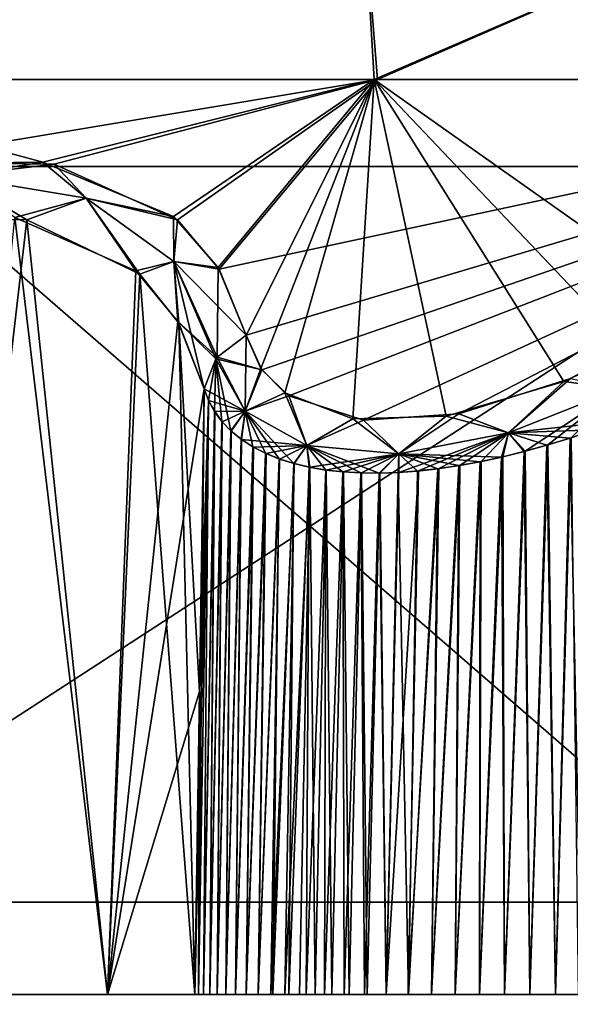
# Model space of a CAD drawing. Header units: millimetres. Extents: x -50 to 50, y -10.5 to 21.3.
# Tile 18 of 55: x -24.9 to -21, y 5.1 to 12.1. Entities that reach past the tile are written whole.
import ezdxf

# ---------------------------------------------------------------- set-up
doc = ezdxf.new("R2010")
doc.units = ezdxf.units.MM
doc.header["$LTSCALE"] = 65.185185
for name, color, linetype in [('102', 7, 'CONTINUOUS'), ('103', 7, 'CONTINUOUS'), ('3', 7, 'CONTINUOUS'), ('4', 7, 'CONTINUOUS'), ('46', 7, 'CONTINUOUS'), ('47', 7, 'CONTINUOUS'), ('51', 7, 'CONTINUOUS'), ('52', 7, 'CONTINUOUS'), ('72', 7, 'CONTINUOUS'), ('74', 7, 'CONTINUOUS'), ('96', 7, 'CONTINUOUS'), ('97', 7, 'CONTINUOUS')]:
    doc.layers.add(name, color=color, linetype=linetype)

msp = doc.modelspace()

# ---------------------------------------------------------------- linework, layer by layer
at = {"layer": '102', "linetype": 'Continuous'}
for points in [[(-25.8794, 11.082, 24.741), (-24.6602, 11.0676, 25.9835), (-25.369, 10.9826, 25.369), (-25.8794, 11.082, 24.741)], [(-24.6602, 11.0676, 25.9835), (-24.4339, 10.8255, 26.55), (-25.369, 10.9826, 25.369), (-24.6602, 11.0676, 25.9835)], [(-24.6602, 11.0676, 25.9835), (-23.788, 10.6726, 27.4868), (-24.4339, 10.8255, 26.55), (-24.6602, 11.0676, 25.9835)], [(-24.4339, 10.8255, 26.55), (-24.9374, 10.6895, 25.9644), (-25.369, 10.9826, 25.369), (-24.4339, 10.8255, 26.55)], [(-24.0833, 10.3138, 27.3768), (-24.9374, 10.6895, 25.9644), (-24.4339, 10.8255, 26.55), (-24.0833, 10.3138, 27.3768)], [(-23.8139, 10.3794, 27.8574), (-24.0833, 10.3138, 27.3768), (-24.4339, 10.8255, 26.55), (-23.8139, 10.3794, 27.8574)], [(-23.788, 10.6726, 27.4868), (-23.8139, 10.3794, 27.8574), (-24.4339, 10.8255, 26.55), (-23.788, 10.6726, 27.4868)], [(-23.788, 10.6726, 27.4868), (-23.4935, 10.3248, 28.3273), (-23.8139, 10.3794, 27.8574), (-23.788, 10.6726, 27.4868)], [(-23.7858, 9.955, 28.1987), (-24.0833, 10.3138, 27.3768), (-23.8139, 10.3794, 27.8574), (-23.7858, 9.955, 28.1987)], [(-23.5074, 9.7031, 29.1766), (-23.5088, 9.7014, 29.1759), (-23.8139, 10.3794, 27.8574), (-23.5074, 9.7031, 29.1766)], [(-23.5088, 9.7014, 29.1759), (-23.7858, 9.955, 28.1987), (-23.8139, 10.3794, 27.8574), (-23.5088, 9.7014, 29.1759)], [(-23.4935, 10.3248, 28.3273), (-23.3036, 9.8584, 29.235), (-23.8139, 10.3794, 27.8574), (-23.4935, 10.3248, 28.3273)], [(-23.3036, 9.8584, 29.235), (-23.5074, 9.7031, 29.1766), (-23.8139, 10.3794, 27.8574), (-23.3036, 9.8584, 29.235)], [(-23.5088, 9.7014, 29.1759), (-23.5176, 9.6898, 29.1706), (-23.7858, 9.955, 28.1987), (-23.5088, 9.7014, 29.1759)], [(-23.5176, 9.6898, 29.1706), (-23.601, 9.4794, 29.0639), (-23.7858, 9.955, 28.1987), (-23.5176, 9.6898, 29.1706)]]:
    msp.add_3dface(points, dxfattribs=at)
at = {"layer": '103', "linetype": 'Continuous'}
for points in [[(-23.3036, 9.8584, 29.235), (-23.1911, 9.6117, 29.7057), (-23.5074, 9.7031, 29.1766), (-23.3036, 9.8584, 29.235)], [(-23.3098, 9.321, 29.8991), (-23.601, 9.4794, 29.0639), (-23.5176, 9.6898, 29.1706), (-23.3098, 9.321, 29.8991)], [(-23.1911, 9.6117, 29.7057), (-23.5176, 9.6898, 29.1706), (-23.5088, 9.7014, 29.1759), (-23.1911, 9.6117, 29.7057)], [(-23.1911, 9.6117, 29.7057), (-23.3098, 9.321, 29.8991), (-23.5176, 9.6898, 29.1706), (-23.1911, 9.6117, 29.7057)], [(-23.5074, 9.7031, 29.1766), (-23.1911, 9.6117, 29.7057), (-23.5088, 9.7014, 29.1759), (-23.5074, 9.7031, 29.1766)], [(-23.1911, 9.6117, 29.7057), (-23.0022, 9.4295, 30.1263), (-23.3098, 9.321, 29.8991), (-23.1911, 9.6117, 29.7057)], [(-21.7999, 9.3009, 31.1922), (-21.0097, 9.5503, 31.3753), (-21.4477, 9.1678, 31.4791), (-21.7999, 9.3009, 31.1922)], [(-21.0097, 9.5503, 31.3753), (-20.6629, 9.4771, 31.5648), (-21.4477, 9.1678, 31.4791), (-21.0097, 9.5503, 31.3753)], [(-23.5683, 9.3949, 29.2489), (-23.601, 9.4794, 29.0639), (-23.3098, 9.321, 29.8991), (-23.5683, 9.3949, 29.2489)], [(-20.6629, 9.4771, 31.5648), (-21.3307, 9.0369, 31.5392), (-21.4477, 9.1678, 31.4791), (-20.6629, 9.4771, 31.5648)], [(-21.1695, 9.082, 31.5715), (-21.3307, 9.0369, 31.5392), (-20.6629, 9.4771, 31.5648), (-21.1695, 9.082, 31.5715)], [(-21.0055, 9.1327, 31.5949), (-21.1695, 9.082, 31.5715), (-20.6629, 9.4771, 31.5648), (-21.0055, 9.1327, 31.5949)], [(-23.0022, 9.4295, 30.1263), (-22.875, 9.0765, 30.59), (-23.3098, 9.321, 29.8991), (-23.0022, 9.4295, 30.1263)], [(-23.0022, 9.4295, 30.1263), (-22.4744, 9.2562, 30.7743), (-22.875, 9.0765, 30.59), (-23.0022, 9.4295, 30.1263)], [(-23.525, 9.3168, 29.4287), (-23.5683, 9.3949, 29.2489), (-23.3098, 9.321, 29.8991), (-23.525, 9.3168, 29.4287)], [(-23.4717, 9.2453, 29.6024), (-23.525, 9.3168, 29.4287), (-23.3098, 9.321, 29.8991), (-23.4717, 9.2453, 29.6024)], [(-23.4087, 9.18, 29.7711), (-23.4717, 9.2453, 29.6024), (-23.3098, 9.321, 29.8991), (-23.4087, 9.18, 29.7711)], [(-23.3349, 9.1198, 29.9374), (-23.4087, 9.18, 29.7711), (-23.3098, 9.321, 29.8991), (-23.3349, 9.1198, 29.9374)], [(-22.875, 9.0765, 30.59), (-23.3349, 9.1198, 29.9374), (-23.3098, 9.321, 29.8991), (-22.875, 9.0765, 30.59)], [(-22.4744, 9.2562, 30.7743), (-21.7999, 9.3009, 31.1922), (-22.2239, 9.0188, 31.1479), (-22.4744, 9.2562, 30.7743)], [(-21.7999, 9.3009, 31.1922), (-21.4477, 9.1678, 31.4791), (-22.2239, 9.0188, 31.1479), (-21.7999, 9.3009, 31.1922)], [(-22.4744, 9.2562, 30.7743), (-22.2239, 9.0188, 31.1479), (-22.875, 9.0765, 30.59), (-22.4744, 9.2562, 30.7743)], [(-21.4477, 9.1678, 31.4791), (-22.2224, 8.8869, 31.1741), (-22.2239, 9.0188, 31.1479), (-21.4477, 9.1678, 31.4791)], [(-22.0845, 8.8975, 31.2541), (-22.2224, 8.8869, 31.1741), (-21.4477, 9.1678, 31.4791), (-22.0845, 8.8975, 31.2541)], [(-21.9418, 8.9139, 31.3268), (-22.0845, 8.8975, 31.2541), (-21.4477, 9.1678, 31.4791), (-21.9418, 8.9139, 31.3268)], [(-21.7932, 8.9363, 31.3926), (-21.9418, 8.9139, 31.3268), (-21.4477, 9.1678, 31.4791), (-21.7932, 8.9363, 31.3926)], [(-21.641, 8.9645, 31.4502), (-21.7932, 8.9363, 31.3926), (-21.4477, 9.1678, 31.4791), (-21.641, 8.9645, 31.4502)], [(-21.4893, 8.9975, 31.4983), (-21.641, 8.9645, 31.4502), (-21.4477, 9.1678, 31.4791), (-21.4893, 8.9975, 31.4983)], [(-21.3307, 9.0369, 31.5392), (-21.4893, 8.9975, 31.4983), (-21.4477, 9.1678, 31.4791), (-21.3307, 9.0369, 31.5392)], [(-23.2514, 9.0661, 30.0982), (-23.3349, 9.1198, 29.9374), (-22.875, 9.0765, 30.59), (-23.2514, 9.0661, 30.0982)], [(-23.1624, 9.0207, 30.2474), (-23.2514, 9.0661, 30.0982), (-22.875, 9.0765, 30.59), (-23.1624, 9.0207, 30.2474)], [(-23.0664, 8.9819, 30.3888), (-23.1624, 9.0207, 30.2474), (-22.875, 9.0765, 30.59), (-23.0664, 8.9819, 30.3888)], [(-22.9626, 8.9493, 30.5242), (-23.0664, 8.9819, 30.3888), (-22.875, 9.0765, 30.59), (-22.9626, 8.9493, 30.5242)], [(-22.8523, 8.9232, 30.6522), (-22.9626, 8.9493, 30.5242), (-22.875, 9.0765, 30.59), (-22.8523, 8.9232, 30.6522)], [(-22.2239, 9.0188, 31.1479), (-22.8523, 8.9232, 30.6522), (-22.875, 9.0765, 30.59), (-22.2239, 9.0188, 31.1479)], [(-22.7371, 8.9037, 30.7715), (-22.8523, 8.9232, 30.6522), (-22.2239, 9.0188, 31.1479), (-22.7371, 8.9037, 30.7715)], [(-22.6148, 8.8903, 30.8847), (-22.7371, 8.9037, 30.7715), (-22.2239, 9.0188, 31.1479), (-22.6148, 8.8903, 30.8847)], [(-22.4876, 8.8831, 30.9898), (-22.6148, 8.8903, 30.8847), (-22.2239, 9.0188, 31.1479), (-22.4876, 8.8831, 30.9898)], [(-22.3568, 8.8821, 31.0861), (-22.4876, 8.8831, 30.9898), (-22.2239, 9.0188, 31.1479), (-22.3568, 8.8821, 31.0861)], [(-22.2224, 8.8869, 31.1741), (-22.3568, 8.8821, 31.0861), (-22.2239, 9.0188, 31.1479), (-22.2224, 8.8869, 31.1741)]]:
    msp.add_3dface(points, dxfattribs=at)
at = {"layer": '3', "linetype": 'Continuous'}
for points in [[(-23.06, 15.5442, -37.1977), (-25.7821, 11.0504, -39.4625), (-28.9981, 15.5442, -32.7802), (-23.06, 15.5442, -37.1977)], [(-18.9352, 11.0504, -43.1679), (-25.7821, 11.0504, -39.4625), (-23.06, 15.5442, -37.1977), (-18.9352, 11.0504, -43.1679)], [(-16.4624, 15.5442, -40.5515), (-18.9352, 11.0504, -43.1679), (-23.06, 15.5442, -37.1977), (-16.4624, 15.5442, -40.5515)], [(-19.7885, 5.8488, -45.1132), (-26.944, 5.8488, -41.2408), (-18.9352, 11.0504, -43.1679), (-19.7885, 5.8488, -45.1132)], [(-18.9352, 11.0504, -43.1679), (-26.944, 5.8488, -41.2408), (-25.7821, 11.0504, -39.4625), (-18.9352, 11.0504, -43.1679)], [(-19.7885, 5.8488, -45.1132), (-24.9999, 0.3014, -43.3011), (-26.944, 5.8488, -41.2408), (-19.7885, 5.8488, -45.1132)], [(-17.1009, 0.3014, -46.9844), (-24.9999, 0.3014, -43.3011), (-19.7885, 5.8488, -45.1132), (-17.1009, 0.3014, -46.9844)]]:
    msp.add_3dface(points, dxfattribs=at)
at = {"layer": '4', "linetype": 'Continuous'}
for points in [[(-29.0083, 15.5442, 32.7712), (-25.7821, 11.0504, 39.4625), (-23.0738, 15.5442, 37.1891), (-29.0083, 15.5442, 32.7712)], [(-25.7821, 11.0504, 39.4625), (-18.9352, 11.0504, 43.1679), (-23.0738, 15.5442, 37.1891), (-25.7821, 11.0504, 39.4625)], [(-23.0738, 15.5442, 37.1891), (-18.9352, 11.0504, 43.1679), (-16.48, 15.5442, 40.5443), (-23.0738, 15.5442, 37.1891)], [(-26.944, 5.8488, 41.2408), (-19.7885, 5.8488, 45.1132), (-25.7821, 11.0504, 39.4625), (-26.944, 5.8488, 41.2408)], [(-25.7821, 11.0504, 39.4625), (-19.7885, 5.8488, 45.1132), (-18.9352, 11.0504, 43.1679), (-25.7821, 11.0504, 39.4625)], [(-26.944, 5.8488, 41.2408), (-24.9999, 0.3014, 43.3011), (-19.7885, 5.8488, 45.1132), (-26.944, 5.8488, 41.2408)], [(-24.9999, 0.3014, 43.3011), (-17.1009, 0.3014, 46.9844), (-19.7885, 5.8488, 45.1132), (-24.9999, 0.3014, 43.3011)]]:
    msp.add_3dface(points, dxfattribs=at)
at = {"layer": '46', "linetype": 'Continuous'}
for points in [[(-22.5349, 13.6636, 22.5349), (-26.8813, 11.6656, 22.3974), (-26.4422, 13.6636, 17.7892), (-22.5349, 13.6636, 22.5349)], [(-22.3738, 11.6656, 26.901), (-26.8813, 11.6656, 22.3974), (-22.5349, 13.6636, 22.5349), (-22.3738, 11.6656, 26.901)], [(-17.7892, 13.6636, 26.4422), (-22.3738, 11.6656, 26.901), (-22.5349, 13.6636, 22.5349), (-17.7892, 13.6636, 26.4422)], [(-17.2352, 11.6667, 30.4482), (-22.3738, 11.6656, 26.901), (-17.7892, 13.6636, 26.4422), (-17.2352, 11.6667, 30.4482)], [(-26.8813, 11.6656, 22.3974), (-22.3738, 11.6656, 26.901), (-25.8794, 11.082, 24.741), (-26.8813, 11.6656, 22.3974)], [(-25.8794, 11.082, 24.741), (-22.3738, 11.6656, 26.901), (-24.6602, 11.0676, 25.9835), (-25.8794, 11.082, 24.741)], [(-24.6602, 11.0676, 25.9835), (-22.3738, 11.6656, 26.901), (-23.788, 10.6726, 27.4868), (-24.6602, 11.0676, 25.9835)], [(-23.788, 10.6726, 27.4868), (-22.3738, 11.6656, 26.901), (-23.4935, 10.3248, 28.3273), (-23.788, 10.6726, 27.4868)], [(-17.2352, 11.6667, 30.4482), (-23.3036, 9.8584, 29.235), (-23.4935, 10.3248, 28.3273), (-17.2352, 11.6667, 30.4482)], [(-22.3738, 11.6656, 26.901), (-17.2352, 11.6667, 30.4482), (-23.4935, 10.3248, 28.3273), (-22.3738, 11.6656, 26.901)], [(-23.1911, 9.6117, 29.7057), (-23.3036, 9.8584, 29.235), (-17.2352, 11.6667, 30.4482), (-23.1911, 9.6117, 29.7057)], [(-23.0022, 9.4295, 30.1263), (-23.1911, 9.6117, 29.7057), (-17.2352, 11.6667, 30.4482), (-23.0022, 9.4295, 30.1263)], [(-22.4744, 9.2562, 30.7743), (-23.0022, 9.4295, 30.1263), (-17.2352, 11.6667, 30.4482), (-22.4744, 9.2562, 30.7743)], [(-21.7999, 9.3009, 31.1922), (-22.4744, 9.2562, 30.7743), (-17.2352, 11.6667, 30.4482), (-21.7999, 9.3009, 31.1922)], [(-21.0097, 9.5503, 31.3753), (-21.7999, 9.3009, 31.1922), (-17.2352, 11.6667, 30.4482), (-21.0097, 9.5503, 31.3753)]]:
    msp.add_3dface(points, dxfattribs=at)
at = {"layer": '47', "linetype": 'Continuous'}
for points in [[(-22.5169, 13.6636, -22.553), (-24.5911, 13.6636, -20.2712), (-26.9011, 11.6656, -22.3737), (-22.5169, 13.6636, -22.553)], [(-22.5169, 13.6636, -22.553), (-26.9011, 11.6656, -22.3737), (-22.3977, 11.6656, -26.8811), (-22.5169, 13.6636, -22.553)], [(-24.5911, 13.6636, -20.2712), (-26.4351, 13.6636, -17.7997), (-26.9011, 11.6656, -22.3737), (-24.5911, 13.6636, -20.2712)], [(-17.7786, 13.6636, -26.4494), (-22.5169, 13.6636, -22.553), (-22.3977, 11.6656, -26.8811), (-17.7786, 13.6636, -26.4494)], [(-17.2348, 11.6668, -30.4483), (-17.7786, 13.6636, -26.4494), (-22.3977, 11.6656, -26.8811), (-17.2348, 11.6668, -30.4483)], [(-26.9011, 11.6656, -22.3737), (-24.7408, 11.082, -25.8796), (-22.3977, 11.6656, -26.8811), (-26.9011, 11.6656, -22.3737)], [(-25.9835, 11.0676, -24.6602), (-24.7408, 11.082, -25.8796), (-26.9011, 11.6656, -22.3737), (-25.9835, 11.0676, -24.6602)], [(-24.7408, 11.082, -25.8796), (-23.8157, 10.6959, -27.4221), (-22.3977, 11.6656, -26.8811), (-24.7408, 11.082, -25.8796)], [(-23.8157, 10.6959, -27.4221), (-23.5009, 10.3368, -28.3013), (-22.3977, 11.6656, -26.8811), (-23.8157, 10.6959, -27.4221)], [(-23.5009, 10.3368, -28.3013), (-23.3036, 9.8584, -29.235), (-22.3977, 11.6656, -26.8811), (-23.5009, 10.3368, -28.3013)], [(-23.3036, 9.8584, -29.235), (-23.1983, 9.6221, -29.6843), (-22.3977, 11.6656, -26.8811), (-23.3036, 9.8584, -29.235)], [(-23.1983, 9.6221, -29.6843), (-23.0302, 9.4492, -30.0754), (-22.3977, 11.6656, -26.8811), (-23.1983, 9.6221, -29.6843)], [(-23.0302, 9.4492, -30.0754), (-22.5494, 9.2654, -30.7062), (-22.3977, 11.6656, -26.8811), (-23.0302, 9.4492, -30.0754)], [(-22.5494, 9.2654, -30.7062), (-21.8898, 9.2843, -31.1528), (-22.3977, 11.6656, -26.8811), (-22.5494, 9.2654, -30.7062)], [(-20.0923, 10.0374, -31.2654), (-17.2348, 11.6668, -30.4483), (-22.3977, 11.6656, -26.8811), (-20.0923, 10.0374, -31.2654)], [(-20.5808, 9.7528, -31.3664), (-20.0923, 10.0374, -31.2654), (-22.3977, 11.6656, -26.8811), (-20.5808, 9.7528, -31.3664)], [(-21.0575, 9.5304, -31.3718), (-20.5808, 9.7528, -31.3664), (-22.3977, 11.6656, -26.8811), (-21.0575, 9.5304, -31.3718)], [(-21.8898, 9.2843, -31.1528), (-21.0575, 9.5304, -31.3718), (-22.3977, 11.6656, -26.8811), (-21.8898, 9.2843, -31.1528)]]:
    msp.add_3dface(points, dxfattribs=at)
at = {"layer": '51', "linetype": 'Continuous'}
for points in [[(-24.8542, 10.6737, -26.0711), (-25.9646, 10.6894, -24.9372), (-25.4901, 5.1965, -25.4901), (-24.8542, 10.6737, -26.0711)], [(-24.2831, 5.1965, -27.1639), (-24.8542, 10.6737, -26.0711), (-25.4901, 5.1965, -25.4901), (-24.2831, 5.1965, -27.1639)], [(-24.0542, 10.2881, -27.4439), (-24.8542, 10.6737, -26.0711), (-24.2831, 5.1965, -27.1639), (-24.0542, 10.2881, -27.4439)], [(-23.6663, 5.1965, -29.1331), (-24.0542, 10.2881, -27.4439), (-24.2831, 5.1965, -27.1639), (-23.6663, 5.1965, -29.1331)], [(-24.0542, 10.2881, -27.4439), (-23.6663, 5.1965, -29.1331), (-23.7788, 9.9429, -28.2233), (-24.0542, 10.2881, -27.4439)], [(-23.6336, 7.3386, -29.0985), (-23.601, 9.4794, -29.0639), (-23.7788, 9.9429, -28.2233), (-23.6336, 7.3386, -29.0985)], [(-23.6663, 5.1965, -29.1331), (-23.6336, 7.3386, -29.0985), (-23.7788, 9.9429, -28.2233), (-23.6663, 5.1965, -29.1331)]]:
    msp.add_3dface(points, dxfattribs=at)
at = {"layer": '52', "linetype": 'Continuous'}
for points in [[(-25.4901, 5.1965, 25.4901), (-24.9374, 10.6895, 25.9644), (-24.2831, 5.1965, 27.1639), (-25.4901, 5.1965, 25.4901)], [(-24.9374, 10.6895, 25.9644), (-24.0833, 10.3138, 27.3768), (-24.2831, 5.1965, 27.1639), (-24.9374, 10.6895, 25.9644)], [(-24.0833, 10.3138, 27.3768), (-23.7858, 9.955, 28.1987), (-24.2831, 5.1965, 27.1639), (-24.0833, 10.3138, 27.3768)], [(-23.7858, 9.955, 28.1987), (-23.601, 9.4794, 29.0639), (-24.2831, 5.1965, 27.1639), (-23.7858, 9.955, 28.1987)], [(-23.601, 9.4794, 29.0639), (-23.6336, 7.3386, 29.0985), (-24.2831, 5.1965, 27.1639), (-23.601, 9.4794, 29.0639)], [(-23.6336, 7.3386, 29.0985), (-23.6663, 5.1965, 29.1331), (-24.2831, 5.1965, 27.1639), (-23.6336, 7.3386, 29.0985)]]:
    msp.add_3dface(points, dxfattribs=at)
at = {"layer": '72', "linetype": 'Continuous'}
for points in [[(-23.601, 9.4794, 29.0639), (-23.5683, 9.3949, 29.2489), (-23.6336, 7.3386, 29.0985), (-23.601, 9.4794, 29.0639)], [(-23.6663, 5.1965, 29.1331), (-23.5683, 9.3949, 29.2489), (-23.6391, 5.1963, 29.2918), (-23.6663, 5.1965, 29.1331)], [(-23.6336, 7.3386, 29.0985), (-23.5683, 9.3949, 29.2489), (-23.6663, 5.1965, 29.1331), (-23.6336, 7.3386, 29.0985)], [(-23.6391, 5.1963, 29.2918), (-23.5683, 9.3949, 29.2489), (-23.6034, 5.1961, 29.4488), (-23.6391, 5.1963, 29.2918)], [(-23.5683, 9.3949, 29.2489), (-23.525, 9.3168, 29.4287), (-23.6034, 5.1961, 29.4488), (-23.5683, 9.3949, 29.2489)], [(-23.6034, 5.1961, 29.4488), (-23.525, 9.3168, 29.4287), (-23.5594, 5.1959, 29.6037), (-23.6034, 5.1961, 29.4488)], [(-23.525, 9.3168, 29.4287), (-23.4717, 9.2453, 29.6024), (-23.5594, 5.1959, 29.6037), (-23.525, 9.3168, 29.4287)], [(-23.5594, 5.1959, 29.6037), (-23.4717, 9.2453, 29.6024), (-23.5071, 5.1957, 29.7559), (-23.5594, 5.1959, 29.6037)], [(-23.4717, 9.2453, 29.6024), (-23.4087, 9.18, 29.7711), (-23.5071, 5.1957, 29.7559), (-23.4717, 9.2453, 29.6024)], [(-23.5071, 5.1957, 29.7559), (-23.4087, 9.18, 29.7711), (-23.4468, 5.1956, 29.9051), (-23.5071, 5.1957, 29.7559)], [(-23.4087, 9.18, 29.7711), (-23.3349, 9.1198, 29.9374), (-23.4468, 5.1956, 29.9051), (-23.4087, 9.18, 29.7711)], [(-21.1695, 9.082, 31.5715), (-21.0055, 9.1327, 31.5949), (-21.1163, 5.1951, 31.6762), (-21.1695, 9.082, 31.5715)], [(-21.1163, 5.1951, 31.6762), (-21.0055, 9.1327, 31.5949), (-20.9564, 5.1953, 31.6943), (-21.1163, 5.1951, 31.6762)], [(-23.4468, 5.1956, 29.9051), (-23.3349, 9.1198, 29.9374), (-23.3786, 5.1954, 30.0508), (-23.4468, 5.1956, 29.9051)], [(-23.3349, 9.1198, 29.9374), (-23.2514, 9.0661, 30.0982), (-23.3786, 5.1954, 30.0508), (-23.3349, 9.1198, 29.9374)], [(-23.3786, 5.1954, 30.0508), (-23.2514, 9.0661, 30.0982), (-23.3026, 5.1953, 30.1927), (-23.3786, 5.1954, 30.0508)], [(-23.2514, 9.0661, 30.0982), (-23.1624, 9.0207, 30.2474), (-23.3026, 5.1953, 30.1927), (-23.2514, 9.0661, 30.0982)], [(-21.3307, 9.0369, 31.5392), (-21.1695, 9.082, 31.5715), (-21.2975, 5.195, 31.6449), (-21.3307, 9.0369, 31.5392)], [(-21.2975, 5.195, 31.6449), (-21.1695, 9.082, 31.5715), (-21.1163, 5.1951, 31.6762), (-21.2975, 5.195, 31.6449)], [(-23.3026, 5.1953, 30.1927), (-23.1624, 9.0207, 30.2474), (-23.2191, 5.1951, 30.3303), (-23.3026, 5.1953, 30.1927)], [(-23.1624, 9.0207, 30.2474), (-23.0664, 8.9819, 30.3888), (-23.2191, 5.1951, 30.3303), (-23.1624, 9.0207, 30.2474)], [(-23.2191, 5.1951, 30.3303), (-23.0664, 8.9819, 30.3888), (-23.1283, 5.195, 30.4633), (-23.2191, 5.1951, 30.3303)], [(-23.0664, 8.9819, 30.3888), (-22.9626, 8.9493, 30.5242), (-23.1283, 5.195, 30.4633), (-23.0664, 8.9819, 30.3888)], [(-21.6524, 5.1948, 31.5495), (-21.4893, 8.9975, 31.4983), (-21.4764, 5.1949, 31.6027), (-21.6524, 5.1948, 31.5495)], [(-21.641, 8.9645, 31.4502), (-21.4893, 8.9975, 31.4983), (-21.6524, 5.1948, 31.5495), (-21.641, 8.9645, 31.4502)], [(-21.4893, 8.9975, 31.4983), (-21.3307, 9.0369, 31.5392), (-21.4764, 5.1949, 31.6027), (-21.4893, 8.9975, 31.4983)], [(-21.4764, 5.1949, 31.6027), (-21.3307, 9.0369, 31.5392), (-21.2975, 5.195, 31.6449), (-21.4764, 5.1949, 31.6027)], [(-23.1283, 5.195, 30.4633), (-22.9626, 8.9493, 30.5242), (-23.0306, 5.1949, 30.5911), (-23.1283, 5.195, 30.4633)], [(-22.9626, 8.9493, 30.5242), (-22.8523, 8.9232, 30.6522), (-23.0306, 5.1949, 30.5911), (-22.9626, 8.9493, 30.5242)], [(-23.0306, 5.1949, 30.5911), (-22.8523, 8.9232, 30.6522), (-22.9261, 5.1949, 30.7135), (-23.0306, 5.1949, 30.5911)], [(-22.9261, 5.1949, 30.7135), (-22.8523, 8.9232, 30.6522), (-22.8153, 5.1948, 30.8302), (-22.9261, 5.1949, 30.7135)], [(-22.8523, 8.9232, 30.6522), (-22.7371, 8.9037, 30.7715), (-22.8153, 5.1948, 30.8302), (-22.8523, 8.9232, 30.6522)], [(-22.0845, 8.8975, 31.2541), (-21.9418, 8.9139, 31.3268), (-22.1564, 5.1947, 31.3269), (-22.0845, 8.8975, 31.2541)], [(-22.1564, 5.1947, 31.3269), (-21.9418, 8.9139, 31.3268), (-21.993, 5.1947, 31.4114), (-22.1564, 5.1947, 31.3269)], [(-21.993, 5.1947, 31.4114), (-21.7932, 8.9363, 31.3926), (-21.8248, 5.1947, 31.4857), (-21.993, 5.1947, 31.4114)], [(-21.9418, 8.9139, 31.3268), (-21.7932, 8.9363, 31.3926), (-21.993, 5.1947, 31.4114), (-21.9418, 8.9139, 31.3268)], [(-21.8248, 5.1947, 31.4857), (-21.641, 8.9645, 31.4502), (-21.6524, 5.1948, 31.5495), (-21.8248, 5.1947, 31.4857)], [(-21.7932, 8.9363, 31.3926), (-21.641, 8.9645, 31.4502), (-21.8248, 5.1947, 31.4857), (-21.7932, 8.9363, 31.3926)], [(-22.8153, 5.1948, 30.8302), (-22.7371, 8.9037, 30.7715), (-22.6983, 5.1947, 30.9407), (-22.8153, 5.1948, 30.8302)], [(-22.7371, 8.9037, 30.7715), (-22.6148, 8.8903, 30.8847), (-22.6983, 5.1947, 30.9407), (-22.7371, 8.9037, 30.7715)], [(-22.6983, 5.1947, 30.9407), (-22.6148, 8.8903, 30.8847), (-22.5756, 5.1947, 31.0448), (-22.6983, 5.1947, 30.9407)], [(-22.6148, 8.8903, 30.8847), (-22.4876, 8.8831, 30.9898), (-22.5756, 5.1947, 31.0448), (-22.6148, 8.8903, 30.8847)], [(-22.5756, 5.1947, 31.0448), (-22.4876, 8.8831, 30.9898), (-22.4474, 5.1947, 31.1422), (-22.5756, 5.1947, 31.0448)], [(-22.4876, 8.8831, 30.9898), (-22.3568, 8.8821, 31.0861), (-22.4474, 5.1947, 31.1422), (-22.4876, 8.8831, 30.9898)], [(-22.4474, 5.1947, 31.1422), (-22.3568, 8.8821, 31.0861), (-22.3142, 5.1947, 31.2326), (-22.4474, 5.1947, 31.1422)], [(-22.3568, 8.8821, 31.0861), (-22.2224, 8.8869, 31.1741), (-22.3142, 5.1947, 31.2326), (-22.3568, 8.8821, 31.0861)], [(-22.2224, 8.8869, 31.1741), (-22.0845, 8.8975, 31.2541), (-22.3142, 5.1947, 31.2326), (-22.2224, 8.8869, 31.1741)], [(-22.3142, 5.1947, 31.2326), (-22.0845, 8.8975, 31.2541), (-22.1564, 5.1947, 31.3269), (-22.3142, 5.1947, 31.2326)]]:
    msp.add_3dface(points, dxfattribs=at)
at = {"layer": '74', "linetype": 'Continuous'}
for points in [[(-23.5686, 9.3955, -29.2476), (-23.601, 9.4794, -29.0639), (-23.6391, 5.1963, -29.2919), (-23.5686, 9.3955, -29.2476)], [(-23.6391, 5.1963, -29.2919), (-23.601, 9.4794, -29.0639), (-23.6336, 7.3386, -29.0985), (-23.6391, 5.1963, -29.2919)], [(-23.6034, 5.1961, -29.449), (-23.5686, 9.3955, -29.2476), (-23.6391, 5.1963, -29.2919), (-23.6034, 5.1961, -29.449)], [(-23.5263, 9.3188, -29.4239), (-23.5686, 9.3955, -29.2476), (-23.6034, 5.1961, -29.449), (-23.5263, 9.3188, -29.4239)], [(-23.5593, 5.1959, -29.604), (-23.5263, 9.3188, -29.4239), (-23.6034, 5.1961, -29.449), (-23.5593, 5.1959, -29.604)], [(-23.474, 9.248, -29.5958), (-23.5263, 9.3188, -29.4239), (-23.5593, 5.1959, -29.604), (-23.474, 9.248, -29.5958)], [(-23.507, 5.1957, -29.7564), (-23.474, 9.248, -29.5958), (-23.5593, 5.1959, -29.604), (-23.507, 5.1957, -29.7564)], [(-23.4112, 9.1823, -29.765), (-23.474, 9.248, -29.5958), (-23.507, 5.1957, -29.7564), (-23.4112, 9.1823, -29.765)], [(-23.4466, 5.1956, -29.9056), (-23.4112, 9.1823, -29.765), (-23.507, 5.1957, -29.7564), (-23.4466, 5.1956, -29.9056)], [(-23.3379, 9.1221, -29.9311), (-23.4112, 9.1823, -29.765), (-23.4466, 5.1956, -29.9056), (-23.3379, 9.1221, -29.9311)], [(-23.3783, 5.1954, -30.0513), (-23.3379, 9.1221, -29.9311), (-23.4466, 5.1956, -29.9056), (-23.3783, 5.1954, -30.0513)], [(-23.2549, 9.0682, -30.092), (-23.3379, 9.1221, -29.9311), (-23.3783, 5.1954, -30.0513), (-23.2549, 9.0682, -30.092)], [(-21.0127, 9.1303, -31.5941), (-21.1769, 9.0798, -31.5702), (-21.1158, 5.1951, -31.6762), (-21.0127, 9.1303, -31.5941)], [(-20.9329, 5.1953, -31.6963), (-21.0127, 9.1303, -31.5941), (-21.1158, 5.1951, -31.6762), (-20.9329, 5.1953, -31.6963)], [(-20.8432, 9.1875, -31.609), (-21.0127, 9.1303, -31.5941), (-20.9329, 5.1953, -31.6963), (-20.8432, 9.1875, -31.609)], [(-23.3023, 5.1953, -30.1932), (-23.2549, 9.0682, -30.092), (-23.3783, 5.1954, -30.0513), (-23.3023, 5.1953, -30.1932)], [(-23.1665, 9.0225, -30.241), (-23.2549, 9.0682, -30.092), (-23.3023, 5.1953, -30.1932), (-23.1665, 9.0225, -30.241)], [(-21.1769, 9.0798, -31.5702), (-21.3377, 9.0351, -31.5376), (-21.2971, 5.195, -31.645), (-21.1769, 9.0798, -31.5702)], [(-21.1158, 5.1951, -31.6762), (-21.1769, 9.0798, -31.5702), (-21.2971, 5.195, -31.645), (-21.1158, 5.1951, -31.6762)], [(-23.2188, 5.1951, -30.3308), (-23.1665, 9.0225, -30.241), (-23.3023, 5.1953, -30.1932), (-23.2188, 5.1951, -30.3308)], [(-23.0702, 8.9833, -30.3835), (-23.1665, 9.0225, -30.241), (-23.2188, 5.1951, -30.3308), (-23.0702, 8.9833, -30.3835)], [(-23.1145, 5.195, -30.4822), (-23.0702, 8.9833, -30.3835), (-23.2188, 5.1951, -30.3308), (-23.1145, 5.195, -30.4822)], [(-22.9658, 8.9502, -30.5204), (-23.0702, 8.9833, -30.3835), (-23.1145, 5.195, -30.4822), (-22.9658, 8.9502, -30.5204)], [(-21.4761, 5.1949, -31.6028), (-21.4968, 8.9957, -31.4961), (-21.6521, 5.1948, -31.5496), (-21.4761, 5.1949, -31.6028)], [(-21.4968, 8.9957, -31.4961), (-21.6476, 8.9631, -31.4479), (-21.6521, 5.1948, -31.5496), (-21.4968, 8.9957, -31.4961)], [(-21.3377, 9.0351, -31.5376), (-21.4968, 8.9957, -31.4961), (-21.4761, 5.1949, -31.6028), (-21.3377, 9.0351, -31.5376)], [(-21.2971, 5.195, -31.645), (-21.3377, 9.0351, -31.5376), (-21.4761, 5.1949, -31.6028), (-21.2971, 5.195, -31.645)], [(-23.0012, 5.1949, -30.627), (-22.9658, 8.9502, -30.5204), (-23.1145, 5.195, -30.4822), (-23.0012, 5.1949, -30.627)], [(-22.8563, 8.9241, -30.6479), (-22.9658, 8.9502, -30.5204), (-23.0012, 5.1949, -30.627), (-22.8563, 8.9241, -30.6479)], [(-22.8792, 5.1948, -30.7645), (-22.8563, 8.9241, -30.6479), (-23.0012, 5.1949, -30.627), (-22.8792, 5.1948, -30.7645)], [(-22.7402, 8.9041, -30.7686), (-22.8563, 8.9241, -30.6479), (-22.8792, 5.1948, -30.7645), (-22.7402, 8.9041, -30.7686)], [(-21.9487, 8.913, -31.3236), (-22.0912, 8.8969, -31.2505), (-22.1562, 5.1947, -31.327), (-21.9487, 8.913, -31.3236)], [(-21.9929, 5.1947, -31.4115), (-21.9487, 8.913, -31.3236), (-22.1562, 5.1947, -31.327), (-21.9929, 5.1947, -31.4115)], [(-21.8246, 5.1947, -31.4858), (-21.7998, 8.9352, -31.3899), (-21.9929, 5.1947, -31.4115), (-21.8246, 5.1947, -31.4858)], [(-21.7998, 8.9352, -31.3899), (-21.9487, 8.913, -31.3236), (-21.9929, 5.1947, -31.4115), (-21.7998, 8.9352, -31.3899)], [(-21.6521, 5.1948, -31.5496), (-21.6476, 8.9631, -31.4479), (-21.8246, 5.1947, -31.4858), (-21.6521, 5.1948, -31.5496)], [(-21.6476, 8.9631, -31.4479), (-21.7998, 8.9352, -31.3899), (-21.8246, 5.1947, -31.4858), (-21.6476, 8.9631, -31.4479)], [(-22.749, 5.1947, -30.8943), (-22.7402, 8.9041, -30.7686), (-22.8792, 5.1948, -30.7645), (-22.749, 5.1947, -30.8943)], [(-22.6185, 8.8906, -30.8815), (-22.7402, 8.9041, -30.7686), (-22.749, 5.1947, -30.8943), (-22.6185, 8.8906, -30.8815)], [(-22.611, 5.1947, -31.0159), (-22.6185, 8.8906, -30.8815), (-22.749, 5.1947, -30.8943), (-22.611, 5.1947, -31.0159)], [(-22.4921, 8.8833, -30.9863), (-22.6185, 8.8906, -30.8815), (-22.611, 5.1947, -31.0159), (-22.4921, 8.8833, -30.9863)], [(-22.4659, 5.1947, -31.1288), (-22.4921, 8.8833, -30.9863), (-22.611, 5.1947, -31.0159), (-22.4659, 5.1947, -31.1288)], [(-22.3619, 8.882, -31.0826), (-22.4921, 8.8833, -30.9863), (-22.4659, 5.1947, -31.1288), (-22.3619, 8.882, -31.0826)], [(-22.3141, 5.1947, -31.2326), (-22.3619, 8.882, -31.0826), (-22.4659, 5.1947, -31.1288), (-22.3141, 5.1947, -31.2326)], [(-22.2282, 8.8866, -31.1706), (-22.3619, 8.882, -31.0826), (-22.3141, 5.1947, -31.2326), (-22.2282, 8.8866, -31.1706)], [(-22.1562, 5.1947, -31.327), (-22.2282, 8.8866, -31.1706), (-22.3141, 5.1947, -31.2326), (-22.1562, 5.1947, -31.327)], [(-22.0912, 8.8969, -31.2505), (-22.2282, 8.8866, -31.1706), (-22.1562, 5.1947, -31.327), (-22.0912, 8.8969, -31.2505)], [(-23.6663, 5.1965, -29.1331), (-23.6391, 5.1963, -29.2919), (-23.6336, 7.3386, -29.0985), (-23.6663, 5.1965, -29.1331)]]:
    msp.add_3dface(points, dxfattribs=at)
at = {"layer": '96', "linetype": 'Continuous'}
for points in [[(-23.3098, 9.321, -29.8991), (-23.3036, 9.8584, -29.235), (-23.5074, 9.7031, -29.1766), (-23.3098, 9.321, -29.8991)], [(-23.3036, 9.8584, -29.235), (-23.3098, 9.321, -29.8991), (-23.1983, 9.6221, -29.6843), (-23.3036, 9.8584, -29.235)], [(-21.0575, 9.5304, -31.3718), (-20.663, 9.4771, -31.5648), (-20.5808, 9.7528, -31.3664), (-21.0575, 9.5304, -31.3718)], [(-23.5176, 9.6898, -29.1706), (-23.601, 9.4794, -29.0639), (-23.5686, 9.3955, -29.2476), (-23.5176, 9.6898, -29.1706)], [(-23.5263, 9.3188, -29.4239), (-23.5176, 9.6898, -29.1706), (-23.5686, 9.3955, -29.2476), (-23.5263, 9.3188, -29.4239)], [(-23.474, 9.248, -29.5958), (-23.5176, 9.6898, -29.1706), (-23.5263, 9.3188, -29.4239), (-23.474, 9.248, -29.5958)], [(-23.5176, 9.6898, -29.1706), (-23.3098, 9.321, -29.8991), (-23.5088, 9.7014, -29.1759), (-23.5176, 9.6898, -29.1706)], [(-23.4112, 9.1823, -29.765), (-23.5176, 9.6898, -29.1706), (-23.474, 9.248, -29.5958), (-23.4112, 9.1823, -29.765)], [(-23.3098, 9.321, -29.8991), (-23.5176, 9.6898, -29.1706), (-23.4112, 9.1823, -29.765), (-23.3098, 9.321, -29.8991)], [(-23.5088, 9.7014, -29.1759), (-23.3098, 9.321, -29.8991), (-23.5074, 9.7031, -29.1766), (-23.5088, 9.7014, -29.1759)], [(-23.1983, 9.6221, -29.6843), (-23.3098, 9.321, -29.8991), (-23.0302, 9.4492, -30.0754), (-23.1983, 9.6221, -29.6843)], [(-21.8898, 9.2843, -31.1528), (-21.4477, 9.1678, -31.4791), (-21.0575, 9.5304, -31.3718), (-21.8898, 9.2843, -31.1528)], [(-21.4477, 9.1678, -31.4791), (-20.663, 9.4771, -31.5648), (-21.0575, 9.5304, -31.3718), (-21.4477, 9.1678, -31.4791)], [(-20.663, 9.4771, -31.5648), (-21.4477, 9.1678, -31.4791), (-20.6681, 9.2517, -31.6143), (-20.663, 9.4771, -31.5648)], [(-23.3098, 9.321, -29.8991), (-22.875, 9.0765, -30.59), (-23.0302, 9.4492, -30.0754), (-23.3098, 9.321, -29.8991)], [(-23.0302, 9.4492, -30.0754), (-22.875, 9.0765, -30.59), (-22.5494, 9.2654, -30.7062), (-23.0302, 9.4492, -30.0754)], [(-23.3379, 9.1221, -29.9311), (-23.3098, 9.321, -29.8991), (-23.4112, 9.1823, -29.765), (-23.3379, 9.1221, -29.9311)], [(-23.2549, 9.0682, -30.092), (-23.3098, 9.321, -29.8991), (-23.3379, 9.1221, -29.9311), (-23.2549, 9.0682, -30.092)], [(-23.1665, 9.0225, -30.241), (-23.3098, 9.321, -29.8991), (-23.2549, 9.0682, -30.092), (-23.1665, 9.0225, -30.241)], [(-23.0702, 8.9833, -30.3835), (-23.3098, 9.321, -29.8991), (-23.1665, 9.0225, -30.241), (-23.0702, 8.9833, -30.3835)], [(-22.9658, 8.9502, -30.5204), (-23.3098, 9.321, -29.8991), (-23.0702, 8.9833, -30.3835), (-22.9658, 8.9502, -30.5204)], [(-22.875, 9.0765, -30.59), (-23.3098, 9.321, -29.8991), (-22.9658, 8.9502, -30.5204), (-22.875, 9.0765, -30.59)], [(-22.875, 9.0765, -30.59), (-22.2239, 9.0188, -31.1479), (-22.5494, 9.2654, -30.7062), (-22.875, 9.0765, -30.59)], [(-22.5494, 9.2654, -30.7062), (-22.2239, 9.0188, -31.1479), (-21.8898, 9.2843, -31.1528), (-22.5494, 9.2654, -30.7062)], [(-22.2239, 9.0188, -31.1479), (-21.4477, 9.1678, -31.4791), (-21.8898, 9.2843, -31.1528), (-22.2239, 9.0188, -31.1479)], [(-20.6681, 9.2517, -31.6143), (-21.4477, 9.1678, -31.4791), (-20.8432, 9.1875, -31.609), (-20.6681, 9.2517, -31.6143)], [(-21.4477, 9.1678, -31.4791), (-22.2239, 9.0188, -31.1479), (-21.4968, 8.9957, -31.4961), (-21.4477, 9.1678, -31.4791)], [(-21.3377, 9.0351, -31.5376), (-21.4477, 9.1678, -31.4791), (-21.4968, 8.9957, -31.4961), (-21.3377, 9.0351, -31.5376)], [(-20.8432, 9.1875, -31.609), (-21.4477, 9.1678, -31.4791), (-21.0127, 9.1303, -31.5941), (-20.8432, 9.1875, -31.609)], [(-21.1769, 9.0798, -31.5702), (-21.4477, 9.1678, -31.4791), (-21.3377, 9.0351, -31.5376), (-21.1769, 9.0798, -31.5702)], [(-21.0127, 9.1303, -31.5941), (-21.4477, 9.1678, -31.4791), (-21.1769, 9.0798, -31.5702), (-21.0127, 9.1303, -31.5941)], [(-22.8563, 8.9241, -30.6479), (-22.875, 9.0765, -30.59), (-22.9658, 8.9502, -30.5204), (-22.8563, 8.9241, -30.6479)], [(-22.7402, 8.9041, -30.7686), (-22.875, 9.0765, -30.59), (-22.8563, 8.9241, -30.6479), (-22.7402, 8.9041, -30.7686)], [(-22.6185, 8.8906, -30.8815), (-22.875, 9.0765, -30.59), (-22.7402, 8.9041, -30.7686), (-22.6185, 8.8906, -30.8815)], [(-22.4921, 8.8833, -30.9863), (-22.875, 9.0765, -30.59), (-22.6185, 8.8906, -30.8815), (-22.4921, 8.8833, -30.9863)], [(-22.3619, 8.882, -31.0826), (-22.875, 9.0765, -30.59), (-22.4921, 8.8833, -30.9863), (-22.3619, 8.882, -31.0826)], [(-22.2239, 9.0188, -31.1479), (-22.875, 9.0765, -30.59), (-22.3619, 8.882, -31.0826), (-22.2239, 9.0188, -31.1479)], [(-22.2282, 8.8866, -31.1706), (-22.2239, 9.0188, -31.1479), (-22.3619, 8.882, -31.0826), (-22.2282, 8.8866, -31.1706)], [(-22.0912, 8.8969, -31.2505), (-22.2239, 9.0188, -31.1479), (-22.2282, 8.8866, -31.1706), (-22.0912, 8.8969, -31.2505)], [(-21.6476, 8.9631, -31.4479), (-22.2239, 9.0188, -31.1479), (-21.7998, 8.9352, -31.3899), (-21.6476, 8.9631, -31.4479)], [(-21.7998, 8.9352, -31.3899), (-22.2239, 9.0188, -31.1479), (-21.9487, 8.913, -31.3236), (-21.7998, 8.9352, -31.3899)], [(-21.4968, 8.9957, -31.4961), (-22.2239, 9.0188, -31.1479), (-21.6476, 8.9631, -31.4479), (-21.4968, 8.9957, -31.4961)], [(-21.9487, 8.913, -31.3236), (-22.2239, 9.0188, -31.1479), (-22.0912, 8.8969, -31.2505), (-21.9487, 8.913, -31.3236)]]:
    msp.add_3dface(points, dxfattribs=at)
at = {"layer": '97', "linetype": 'Continuous'}
for points in [[(-25.9835, 11.0676, -24.6602), (-25.369, 10.9826, -25.369), (-24.7408, 11.082, -25.8796), (-25.9835, 11.0676, -24.6602)], [(-25.369, 10.9826, -25.369), (-24.4339, 10.8255, -26.55), (-24.7408, 11.082, -25.8796), (-25.369, 10.9826, -25.369)], [(-24.7408, 11.082, -25.8796), (-24.4339, 10.8255, -26.55), (-23.8157, 10.6959, -27.4221), (-24.7408, 11.082, -25.8796)], [(-25.9646, 10.6894, -24.9372), (-24.8542, 10.6737, -26.0711), (-25.369, 10.9826, -25.369), (-25.9646, 10.6894, -24.9372)], [(-25.369, 10.9826, -25.369), (-24.8542, 10.6737, -26.0711), (-24.4339, 10.8255, -26.55), (-25.369, 10.9826, -25.369)], [(-24.8542, 10.6737, -26.0711), (-24.0542, 10.2881, -27.4439), (-24.4339, 10.8255, -26.55), (-24.8542, 10.6737, -26.0711)], [(-24.4339, 10.8255, -26.55), (-24.0542, 10.2881, -27.4439), (-23.8139, 10.3794, -27.8574), (-24.4339, 10.8255, -26.55)], [(-24.4339, 10.8255, -26.55), (-23.8139, 10.3794, -27.8574), (-23.8157, 10.6959, -27.4221), (-24.4339, 10.8255, -26.55)], [(-23.8157, 10.6959, -27.4221), (-23.8139, 10.3794, -27.8574), (-23.5009, 10.3368, -28.3013), (-23.8157, 10.6959, -27.4221)], [(-24.0542, 10.2881, -27.4439), (-23.7788, 9.9429, -28.2233), (-23.8139, 10.3794, -27.8574), (-24.0542, 10.2881, -27.4439)], [(-23.5176, 9.6898, -29.1706), (-23.5088, 9.7014, -29.1759), (-23.8139, 10.3794, -27.8574), (-23.5176, 9.6898, -29.1706)], [(-23.7788, 9.9429, -28.2233), (-23.601, 9.4794, -29.0639), (-23.8139, 10.3794, -27.8574), (-23.7788, 9.9429, -28.2233)], [(-23.601, 9.4794, -29.0639), (-23.5176, 9.6898, -29.1706), (-23.8139, 10.3794, -27.8574), (-23.601, 9.4794, -29.0639)], [(-23.8139, 10.3794, -27.8574), (-23.5088, 9.7014, -29.1759), (-23.5009, 10.3368, -28.3013), (-23.8139, 10.3794, -27.8574)], [(-23.5088, 9.7014, -29.1759), (-23.5074, 9.7031, -29.1766), (-23.5009, 10.3368, -28.3013), (-23.5088, 9.7014, -29.1759)], [(-23.5074, 9.7031, -29.1766), (-23.3036, 9.8584, -29.235), (-23.5009, 10.3368, -28.3013), (-23.5074, 9.7031, -29.1766)]]:
    msp.add_3dface(points, dxfattribs=at)

doc.saveas('drawing.dxf')
